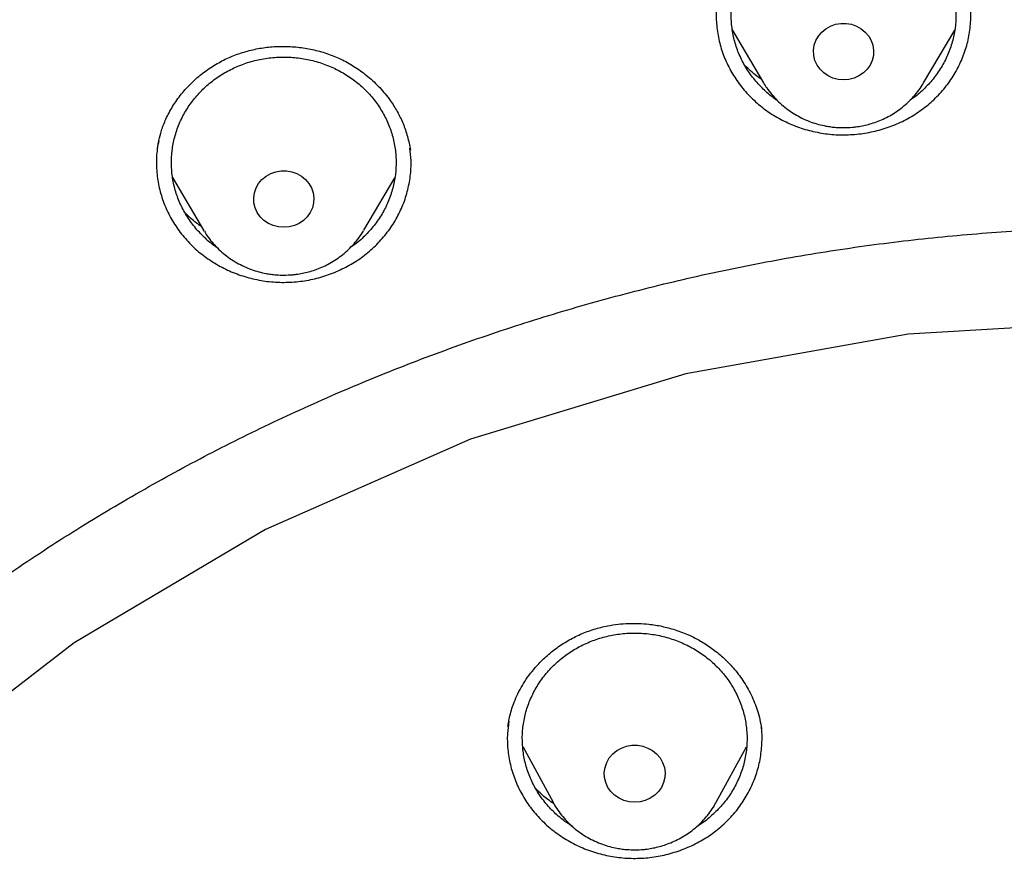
# Model space of a CAD drawing. Header units: millimetres. Extents: x 8 to 1577, y 12 to 2534.
# Tile 93 of 121: x 755 to 768, y 2154 to 2165. Entities that reach past the tile are written whole.
import ezdxf

# ---------------------------------------------------------------- set-up
doc = ezdxf.new("R2010")
doc.units = ezdxf.units.MM

msp = doc.modelspace()

# ---------------------------------------------------------------- linework, layer by layer
at = {"color": 7, "linetype": 'Continuous', "lineweight": 30}
for p, q in [((764.435, 2164.714), (764.851, 2164.01)), ((766.99, 2164.01), (767.404, 2164.712)), ((756.758, 2163.128), (756.759, 2163.135)), ((756.962, 2162.746), (757.377, 2162.042)), ((759.516, 2162.042), (759.929, 2162.742)), ((757.385, 2162.028), (757.377, 2162.042)), ((764.824, 2155.403), (764.826, 2155.388)), ((761.637, 2155.151), (762.042, 2154.407)), ((764.221, 2154.407), (764.625, 2155.148)), ((762.042, 2154.407), (762.037, 2154.417)), ((764.221, 2154.407), (764.217, 2154.4))]:
    msp.add_line(p, q, dxfattribs=at)
at = {"color": 7, "linetype": 'Continuous', "lineweight": 30, "flags": 128}
for points in [[(765.92, 2164.047), (765.849, 2164.054), (765.779, 2164.072), (765.714, 2164.101), (765.656, 2164.141), (765.606, 2164.19), (765.566, 2164.246), (765.538, 2164.308), (765.522, 2164.374), (765.519, 2164.442), (765.529, 2164.509), (765.551, 2164.574), (765.585, 2164.633), (765.63, 2164.686), (765.684, 2164.731), (765.746, 2164.765), (765.813, 2164.789), (765.884, 2164.801), (765.956, 2164.801), (766.027, 2164.789), (766.095, 2164.765), (766.157, 2164.731), (766.211, 2164.686), (766.256, 2164.633), (766.29, 2164.574), (766.312, 2164.509), (766.322, 2164.442), (766.319, 2164.374), (766.303, 2164.308), (766.274, 2164.246), (766.235, 2164.19), (766.185, 2164.141), (766.126, 2164.101), (766.062, 2164.072), (765.992, 2164.054), (765.92, 2164.047)], [(758.447, 2162.08), (758.375, 2162.086), (758.305, 2162.104), (758.241, 2162.133), (758.182, 2162.173), (758.132, 2162.222), (758.093, 2162.278), (758.064, 2162.341), (758.048, 2162.407), (758.045, 2162.474), (758.055, 2162.541), (758.077, 2162.606), (758.111, 2162.665), (758.156, 2162.718), (758.21, 2162.763), (758.272, 2162.798), (758.34, 2162.821), (758.411, 2162.834), (758.483, 2162.834), (758.554, 2162.821), (758.621, 2162.798), (758.683, 2162.763), (758.737, 2162.718), (758.782, 2162.665), (758.816, 2162.606), (758.838, 2162.541), (758.848, 2162.474), (758.845, 2162.407), (758.829, 2162.341), (758.801, 2162.278), (758.761, 2162.222), (758.711, 2162.173), (758.653, 2162.133), (758.588, 2162.104), (758.518, 2162.086), (758.447, 2162.08)], [(792.754, 2145.266), (791.624, 2147.9), (790.154, 2150.381), (788.366, 2152.67), (786.289, 2154.731), (783.954, 2156.534), (781.398, 2158.048), (778.661, 2159.251), (775.785, 2160.124), (772.817, 2160.654), (769.801, 2160.831), (766.785, 2160.654), (763.816, 2160.124), (760.941, 2159.251), (758.204, 2158.048), (755.648, 2156.533), (753.313, 2154.731), (751.236, 2152.669), (749.448, 2150.38), (747.978, 2147.9), (746.848, 2145.266)], [(763.132, 2154.406), (763.059, 2154.412), (762.989, 2154.43), (762.923, 2154.46), (762.864, 2154.5), (762.814, 2154.549), (762.774, 2154.606), (762.745, 2154.669), (762.729, 2154.736), (762.726, 2154.804), (762.736, 2154.872), (762.758, 2154.937), (762.793, 2154.998), (762.838, 2155.051), (762.893, 2155.096), (762.955, 2155.131), (763.024, 2155.155), (763.095, 2155.168), (763.168, 2155.168), (763.24, 2155.155), (763.308, 2155.131), (763.37, 2155.096), (763.425, 2155.051), (763.471, 2154.998), (763.505, 2154.937), (763.528, 2154.872), (763.538, 2154.804), (763.534, 2154.736), (763.518, 2154.669), (763.489, 2154.606), (763.449, 2154.549), (763.399, 2154.5), (763.34, 2154.46), (763.274, 2154.43), (763.204, 2154.412), (763.132, 2154.406)]]:
    msp.add_lwpolyline(points, dxfattribs=at)
at = {"color": 7, "linetype": 'Continuous', "lineweight": 30}
for points, knots in [([(819.219, 2144.364), (819.226, 2144.611), (819.239, 2145.093), (819.252, 2145.796), (819.26, 2146.46), (819.264, 2147.087), (819.264, 2147.675), (819.261, 2148.225), (819.256, 2148.753), (819.249, 2149.254), (819.239, 2149.726), (819.229, 2150.153), (819.218, 2150.533), (819.207, 2150.867), (819.197, 2151.155), (819.188, 2151.398), (819.18, 2151.597), (819.174, 2151.751), (819.169, 2151.865), (819.165, 2151.961), (819.161, 2152.063), (819.155, 2152.19), (819.147, 2152.348), (819.138, 2152.534), (819.127, 2152.751), (819.114, 2152.996), (819.099, 2153.269), (819.076, 2153.663), (819.044, 2154.172), (818.998, 2154.835), (818.943, 2155.558), (818.877, 2156.342), (818.799, 2157.186), (818.707, 2158.093), (818.599, 2159.065), (818.477, 2160.062), (818.344, 2161.068), (818.201, 2162.062), (818.044, 2163.082), (817.872, 2164.122), (817.684, 2165.177), (817.492, 2166.19), (817.337, 2166.964), (817.22, 2167.51), (817.149, 2167.832), (817.082, 2168.124), (817.022, 2168.381), (816.972, 2168.589), (816.932, 2168.752), (816.901, 2168.877), (816.875, 2168.978), (816.854, 2169.062), (816.833, 2169.146), (816.806, 2169.25), (816.77, 2169.387), (816.725, 2169.559), (816.67, 2169.763), (816.585, 2170.074), (816.465, 2170.494), (816.311, 2171.007), (816.145, 2171.538), (815.964, 2172.082), (815.764, 2172.656), (815.541, 2173.258), (815.271, 2173.948), (814.954, 2174.703), (814.59, 2175.505), (814.203, 2176.297), (813.792, 2177.077), (813.36, 2177.843), (812.918, 2178.572), (812.471, 2179.266), (812.018, 2179.925), (811.564, 2180.549), (811.109, 2181.139), (810.619, 2181.742), (810.089, 2182.355), (809.518, 2182.975), (808.944, 2183.56), (808.369, 2184.11), (807.834, 2184.592), (807.341, 2185.013), (806.892, 2185.38), (806.449, 2185.727), (806.069, 2186.013), (805.76, 2186.238), (805.53, 2186.402), (805.328, 2186.543), (805.153, 2186.663), (805.001, 2186.767), (804.865, 2186.858), (804.73, 2186.947), (804.584, 2187.042), (804.416, 2187.15), (804.224, 2187.272), (803.992, 2187.417), (803.717, 2187.584), (803.396, 2187.776), (803.038, 2187.982), (802.651, 2188.198), (802.236, 2188.422), (801.793, 2188.652), (801.315, 2188.891), (800.802, 2189.137), (800.253, 2189.388), (799.566, 2189.688), (798.748, 2190.02), (797.808, 2190.371), (796.761, 2190.731), (795.604, 2191.091), (794.339, 2191.442), (793.076, 2191.754), (791.76, 2192.043), (790.393, 2192.306), (788.979, 2192.548), (787.579, 2192.771), (786.193, 2192.974), (784.683, 2193.177), (783.049, 2193.373), (781.287, 2193.557), (779.493, 2193.717), (777.664, 2193.852), (775.8, 2193.96), (773.944, 2194.038), (772.097, 2194.088), (770.313, 2194.108), (768.594, 2194.103), (766.938, 2194.075), (765.283, 2194.024), (763.616, 2193.95), (761.925, 2193.85), (760.207, 2193.724), (758.589, 2193.582), (757.075, 2193.428), (755.669, 2193.269), (754.246, 2193.089), (752.808, 2192.89), (751.355, 2192.668), (749.887, 2192.425), (748.534, 2192.181), (747.305, 2191.928), (746.211, 2191.678), (745.141, 2191.408), (744.104, 2191.12), (743.099, 2190.813), (742.146, 2190.495), (741.243, 2190.168), (740.389, 2189.834), (739.565, 2189.486), (738.773, 2189.127), (738.127, 2188.813), (737.617, 2188.553), (737.234, 2188.351), (736.86, 2188.148), (736.495, 2187.942), (736.141, 2187.737), (735.813, 2187.541), (735.52, 2187.362), (735.271, 2187.205), (735.059, 2187.069), (734.882, 2186.953), (734.749, 2186.866), (734.655, 2186.803), (734.592, 2186.76), (734.534, 2186.721), (734.466, 2186.675), (734.375, 2186.613), (734.263, 2186.536), (734.133, 2186.445), (733.968, 2186.328), (733.765, 2186.182), (733.519, 2186.002), (733.247, 2185.798), (732.95, 2185.569), (732.628, 2185.313), (732.268, 2185.018), (731.869, 2184.679), (731.432, 2184.29), (730.975, 2183.865), (730.514, 2183.414), (730.064, 2182.951), (729.609, 2182.46), (729.154, 2181.942), (728.7, 2181.398), (728.273, 2180.857), (727.842, 2180.284), (727.412, 2179.679), (726.986, 2179.044), (726.592, 2178.422), (726.228, 2177.814), (725.892, 2177.222), (725.579, 2176.641), (725.245, 2175.987), (724.889, 2175.241), (724.514, 2174.392), (724.156, 2173.511), (723.866, 2172.737), (723.637, 2172.078), (723.462, 2171.551), (723.3, 2171.037), (723.165, 2170.586), (723.054, 2170.202), (722.964, 2169.881), (722.884, 2169.586), (722.822, 2169.352), (722.777, 2169.174), (722.746, 2169.056), (722.724, 2168.966), (722.709, 2168.907), (722.698, 2168.863), (722.687, 2168.819), (722.667, 2168.74), (722.637, 2168.616), (722.594, 2168.436), (722.545, 2168.229), (722.492, 2168), (722.436, 2167.753), (722.375, 2167.476), (722.309, 2167.169), (722.24, 2166.835), (722.168, 2166.473), (722.092, 2166.088), (722.015, 2165.686), (721.872, 2164.92), (721.671, 2163.785), (721.438, 2162.325), (721.232, 2160.892), (721.052, 2159.489), (720.889, 2158.061), (720.779, 2156.942), (720.708, 2156.139), (720.668, 2155.66), (720.631, 2155.19), (720.598, 2154.741), (720.569, 2154.324), (720.544, 2153.943), (720.523, 2153.61), (720.506, 2153.322), (720.492, 2153.076), (720.48, 2152.858), (720.471, 2152.666), (720.462, 2152.502), (720.456, 2152.366), (720.45, 2152.256), (720.447, 2152.177), (720.444, 2152.122), (720.442, 2152.072), (720.439, 2152.007), (720.435, 2151.912), (720.429, 2151.781), (720.422, 2151.607), (720.413, 2151.388), (720.404, 2151.122), (720.393, 2150.811), (720.382, 2150.463), (720.372, 2150.08), (720.362, 2149.665), (720.353, 2149.209), (720.346, 2148.713), (720.34, 2148.178), (720.338, 2147.614), (720.338, 2147.023), (720.343, 2146.408), (720.351, 2145.757), (720.364, 2145.07), (720.377, 2144.6), (720.383, 2144.36)], [0, 0, 0, 0, 0.004556, 0.008877, 0.012965, 0.016819, 0.020438, 0.023824, 0.026976, 0.030174, 0.033088, 0.035719, 0.038068, 0.040133, 0.041916, 0.043421, 0.044652, 0.045608, 0.04629, 0.046771, 0.047391, 0.048185, 0.049152, 0.050315, 0.051658, 0.053181, 0.054884, 0.056745, 0.06051, 0.064374, 0.069105, 0.073977, 0.078991, 0.08486, 0.090912, 0.097147, 0.103515, 0.109742, 0.115786, 0.122673, 0.129306, 0.135685, 0.141809, 0.143969, 0.146052, 0.147914, 0.149544, 0.150941, 0.151876, 0.152667, 0.153314, 0.153818, 0.154269, 0.154924, 0.155798, 0.156891, 0.158204, 0.159705, 0.162865, 0.166276, 0.169596, 0.173123, 0.176858, 0.180801, 0.184952, 0.190483, 0.195872, 0.201119, 0.20665, 0.212011, 0.217202, 0.222222, 0.227071, 0.231748, 0.236255, 0.240591, 0.245827, 0.250904, 0.255827, 0.260598, 0.265212, 0.26877, 0.272229, 0.275589, 0.278848, 0.280738, 0.282416, 0.283883, 0.285138, 0.286197, 0.287169, 0.288054, 0.289082, 0.290272, 0.291625, 0.293141, 0.295137, 0.29736, 0.299809, 0.302484, 0.305236, 0.308193, 0.311354, 0.314719, 0.318287, 0.322047, 0.327997, 0.333901, 0.339761, 0.347543, 0.35525, 0.36288, 0.37043, 0.378938, 0.387338, 0.395638, 0.403837, 0.411936, 0.422391, 0.432732, 0.443024, 0.453998, 0.464915, 0.475777, 0.486584, 0.497336, 0.507062, 0.516743, 0.52638, 0.536112, 0.546016, 0.556092, 0.566342, 0.574517, 0.5828, 0.59119, 0.599687, 0.608291, 0.617003, 0.625825, 0.632452, 0.639074, 0.645549, 0.651873, 0.658043, 0.664062, 0.669598, 0.675, 0.68027, 0.685408, 0.690411, 0.69301, 0.695569, 0.698091, 0.700574, 0.703019, 0.705382, 0.707376, 0.709124, 0.710625, 0.711881, 0.712891, 0.713459, 0.713903, 0.714243, 0.714711, 0.715374, 0.716197, 0.71714, 0.718203, 0.719804, 0.721618, 0.723644, 0.725882, 0.728331, 0.730993, 0.734227, 0.737727, 0.741494, 0.745448, 0.749338, 0.753148, 0.757535, 0.761811, 0.765976, 0.770032, 0.774838, 0.77948, 0.783958, 0.788272, 0.792422, 0.796406, 0.800342, 0.80588, 0.811564, 0.817395, 0.823376, 0.826791, 0.830254, 0.833629, 0.836722, 0.838953, 0.84101, 0.842891, 0.844597, 0.845493, 0.846282, 0.846855, 0.847209, 0.847417, 0.847693, 0.848051, 0.848919, 0.850063, 0.851482, 0.85286, 0.854424, 0.856175, 0.858113, 0.860238, 0.862506, 0.864955, 0.86752, 0.870099, 0.879422, 0.888917, 0.897542, 0.906304, 0.915205, 0.924243, 0.927207, 0.930186, 0.933165, 0.935973, 0.93856, 0.940926, 0.94307, 0.944765, 0.946291, 0.947647, 0.948834, 0.949852, 0.9507, 0.951378, 0.951887, 0.952173, 0.952408, 0.952805, 0.953385, 0.954177, 0.955249, 0.956605, 0.958243, 0.960165, 0.962371, 0.964684, 0.967245, 0.970052, 0.973106, 0.976407, 0.979954, 0.983525, 0.987315, 0.991324, 0.995552, 1, 1, 1, 1]), ([(769.801, 2184.775), (769.595, 2184.774), (769.196, 2184.774), (768.616, 2184.769), (768.073, 2184.763), (767.567, 2184.755), (767.102, 2184.745), (766.676, 2184.735), (766.289, 2184.724), (765.938, 2184.714), (765.606, 2184.703), (765.286, 2184.691), (764.964, 2184.679), (764.645, 2184.666), (764.324, 2184.652), (764, 2184.637), (763.387, 2184.606), (762.486, 2184.556), (761.297, 2184.478), (759.795, 2184.363), (757.984, 2184.199), (755.865, 2183.968), (754.034, 2183.732), (752.488, 2183.51), (751.225, 2183.314), (749.964, 2183.104), (748.707, 2182.874), (747.464, 2182.616), (746.237, 2182.33), (745.027, 2182.013), (743.827, 2181.662), (742.808, 2181.328), (741.964, 2181.027), (741.29, 2180.771), (740.613, 2180.497), (739.927, 2180.203), (739.291, 2179.911), (738.709, 2179.628), (738.193, 2179.364), (737.776, 2179.141), (737.459, 2178.966), (737.236, 2178.84), (737.018, 2178.715), (736.808, 2178.592), (736.628, 2178.484), (736.485, 2178.397), (736.379, 2178.332), (736.293, 2178.279), (736.218, 2178.232), (736.14, 2178.183), (736.038, 2178.119), (735.908, 2178.035), (735.746, 2177.93), (735.56, 2177.808), (735.184, 2177.555), (734.642, 2177.175), (733.982, 2176.679), (733.379, 2176.196), (732.825, 2175.727), (732.294, 2175.25), (731.698, 2174.682), (731.044, 2174.013), (730.342, 2173.233), (729.675, 2172.427), (729.044, 2171.599), (728.449, 2170.75), (727.889, 2169.882), (727.364, 2168.993), (726.873, 2168.086), (726.416, 2167.161), (725.993, 2166.222), (725.603, 2165.272), (725.213, 2164.23), (724.831, 2163.095), (724.465, 2161.865), (724.139, 2160.626), (723.849, 2159.379), (723.595, 2158.126), (723.317, 2156.631), (723.025, 2154.89), (722.734, 2152.903), (722.48, 2150.864), (722.265, 2148.773), (722.093, 2146.632), (721.967, 2144.487), (721.888, 2142.341), (721.856, 2140.231), (721.867, 2138.16), (721.919, 2136.127), (722.012, 2134.095), (722.147, 2132.065), (722.324, 2130.038), (722.532, 2128.122), (722.764, 2126.318), (723.013, 2124.624), (723.292, 2122.935), (723.536, 2121.615), (723.725, 2120.658), (723.852, 2120.055), (723.991, 2119.435), (724.145, 2118.79), (724.288, 2118.228), (724.413, 2117.764), (724.511, 2117.413), (724.607, 2117.084), (724.693, 2116.795), (724.769, 2116.545), (724.837, 2116.334), (724.898, 2116.13), (724.94, 2115.996), (724.96, 2115.932)], [0, 0, 0, 0, 0.005855, 0.011353, 0.016497, 0.021285, 0.025718, 0.029728, 0.033397, 0.036724, 0.03971, 0.042835, 0.045834, 0.048859, 0.051908, 0.054982, 0.058082, 0.069333, 0.080646, 0.09196, 0.112162, 0.132364, 0.152567, 0.164689, 0.176816, 0.18895, 0.201086, 0.213213, 0.22512, 0.237023, 0.24892, 0.260816, 0.267695, 0.274573, 0.281484, 0.288617, 0.296013, 0.301599, 0.30724, 0.312708, 0.315218, 0.317686, 0.32011, 0.32249, 0.324721, 0.326148, 0.327345, 0.328312, 0.329064, 0.329912, 0.330984, 0.332537, 0.334402, 0.33658, 0.338996, 0.347527, 0.355802, 0.362985, 0.370041, 0.376994, 0.38385, 0.394142, 0.404443, 0.414732, 0.424995, 0.435224, 0.445451, 0.455687, 0.465941, 0.47622, 0.486497, 0.49676, 0.507016, 0.51988, 0.532745, 0.545612, 0.558475, 0.571324, 0.584175, 0.604388, 0.624608, 0.644827, 0.666478, 0.688122, 0.70977, 0.731418, 0.753066, 0.773566, 0.794066, 0.814566, 0.835065, 0.85556, 0.876068, 0.893301, 0.910535, 0.927768, 0.944993, 0.951054, 0.957184, 0.963574, 0.970236, 0.977171, 0.981035, 0.984698, 0.988143, 0.991371, 0.993754, 0.996, 0.998079, 1, 1, 1, 1]), ([(724.73, 2142.675), (724.737, 2142.749), (724.752, 2142.908), (724.779, 2143.164), (724.812, 2143.436), (724.846, 2143.708), (724.881, 2143.971), (724.932, 2144.339), (725.003, 2144.81), (725.123, 2145.534), (725.284, 2146.401), (725.513, 2147.475), (725.787, 2148.606), (726.115, 2149.793), (726.488, 2150.998), (726.909, 2152.219), (727.382, 2153.455), (727.894, 2154.677), (728.447, 2155.883), (729.05, 2157.098), (729.707, 2158.317), (730.42, 2159.539), (731.175, 2160.739), (731.971, 2161.915), (732.809, 2163.066), (733.669, 2164.169), (734.549, 2165.226), (735.445, 2166.236), (736.374, 2167.22), (737.336, 2168.178), (738.349, 2169.126), (739.414, 2170.062), (740.533, 2170.982), (741.682, 2171.867), (742.862, 2172.716), (744.071, 2173.529), (745.284, 2174.29), (746.498, 2175), (747.711, 2175.662), (748.945, 2176.289), (750.198, 2176.879), (751.497, 2177.445), (752.84, 2177.982), (754.226, 2178.488), (755.629, 2178.95), (757.047, 2179.369), (758.48, 2179.743), (759.866, 2180.058), (761.205, 2180.322), (762.492, 2180.538), (763.639, 2180.699), (764.635, 2180.815), (765.254, 2180.876), (765.644, 2180.911), (765.822, 2180.926), (766.025, 2180.942), (766.26, 2180.96), (766.526, 2180.979), (766.809, 2180.998), (767.004, 2181.009), (767.099, 2181.015)], [0, 0, 0, 0, 0.003927, 0.008311, 0.012996, 0.017558, 0.021977, 0.026253, 0.03607, 0.045713, 0.062854, 0.079995, 0.100402, 0.12081, 0.141218, 0.163083, 0.184949, 0.206816, 0.228689, 0.250573, 0.27377, 0.296966, 0.320163, 0.343359, 0.366545, 0.389733, 0.411598, 0.433464, 0.45533, 0.4772, 0.499103, 0.522302, 0.545493, 0.568684, 0.591875, 0.615064, 0.638253, 0.660126, 0.681999, 0.703873, 0.725747, 0.747629, 0.770833, 0.794027, 0.817221, 0.840415, 0.863608, 0.886802, 0.907213, 0.927623, 0.948034, 0.961505, 0.974652, 0.977157, 0.979853, 0.983037, 0.986713, 0.990881, 0.995543, 1, 1, 1, 1]), ([(772.98, 2096.301), (773.394, 2096.332), (774.22, 2096.393), (775.456, 2096.526), (776.688, 2096.688), (777.915, 2096.883), (779.135, 2097.11), (780.348, 2097.368), (781.553, 2097.657), (782.77, 2097.984), (783.997, 2098.348), (785.232, 2098.753), (786.454, 2099.191), (787.642, 2099.655), (788.796, 2100.142), (789.917, 2100.65), (791.022, 2101.186), (792.11, 2101.752), (793.182, 2102.345), (794.236, 2102.966), (795.271, 2103.614), (796.304, 2104.301), (797.333, 2105.026), (798.356, 2105.792), (799.355, 2106.586), (800.313, 2107.393), (801.231, 2108.211), (802.109, 2109.039), (802.963, 2109.889), (803.791, 2110.761), (804.593, 2111.655), (805.369, 2112.568), (806.117, 2113.502), (806.851, 2114.471), (807.566, 2115.476), (808.261, 2116.517), (808.924, 2117.576), (809.544, 2118.636), (810.122, 2119.694), (810.659, 2120.748), (811.165, 2121.816), (811.639, 2122.896), (812.082, 2123.989), (812.492, 2125.092), (812.869, 2126.206), (813.22, 2127.349), (813.541, 2128.519), (813.83, 2129.718), (814.083, 2130.924), (814.294, 2132.116), (814.467, 2133.294), (814.602, 2134.456), (814.704, 2135.621), (814.771, 2136.788), (814.803, 2137.957), (814.802, 2139.126), (814.765, 2140.294), (814.694, 2141.481), (814.584, 2142.686), (814.435, 2143.907), (814.249, 2145.123), (814.028, 2146.315), (813.776, 2147.48), (813.495, 2148.618), (813.18, 2149.749), (812.832, 2150.871), (812.451, 2151.984), (812.038, 2153.087), (811.592, 2154.178), (811.106, 2155.276), (810.579, 2156.378), (810.008, 2157.484), (809.404, 2158.574), (808.776, 2159.63), (808.128, 2160.651), (807.461, 2161.637), (806.766, 2162.607), (806.042, 2163.557), (805.291, 2164.489), (804.512, 2165.401), (803.707, 2166.292), (802.862, 2167.177), (801.976, 2168.053), (801.048, 2168.919), (800.094, 2169.76), (799.13, 2170.56), (798.158, 2171.322), (797.182, 2172.046), (796.184, 2172.744), (795.166, 2173.416), (794.129, 2174.062), (793.073, 2174.68), (792, 2175.271), (790.891, 2175.843), (789.746, 2176.394), (788.565, 2176.923), (787.368, 2177.419), (786.177, 2177.875), (784.992, 2178.291), (783.815, 2178.671), (782.628, 2179.019), (781.431, 2179.337), (780.225, 2179.623), (779.011, 2179.878), (777.79, 2180.102), (776.542, 2180.296), (775.267, 2180.461), (773.966, 2180.592), (772.662, 2180.688), (771.377, 2180.747), (770.113, 2180.772), (768.869, 2180.764), (767.625, 2180.724), (766.384, 2180.651), (765.145, 2180.546), (763.91, 2180.409), (762.679, 2180.24), (761.432, 2180.036), (760.172, 2179.794), (758.898, 2179.514), (757.634, 2179.199), (756.4, 2178.855), (755.198, 2178.485), (754.027, 2178.09), (752.868, 2177.666), (751.722, 2177.211), (750.59, 2176.727), (749.473, 2176.213), (748.371, 2175.671), (747.267, 2175.09), (746.162, 2174.47), (745.059, 2173.81), (743.977, 2173.119), (742.934, 2172.411), (741.93, 2171.688), (740.964, 2170.951), (740.02, 2170.19), (739.099, 2169.405), (738.201, 2168.595), (737.328, 2167.763), (736.479, 2166.909), (735.642, 2166.018), (734.818, 2165.089), (734.01, 2164.122), (733.232, 2163.134), (732.497, 2162.142), (731.804, 2161.147), (731.152, 2160.151), (730.53, 2159.139), (729.937, 2158.112), (729.375, 2157.069), (728.844, 2156.012), (728.344, 2154.942), (727.868, 2153.84), (727.417, 2152.708), (726.995, 2151.544), (726.609, 2150.37), (726.266, 2149.205), (725.963, 2148.051), (725.698, 2146.908), (725.467, 2145.76), (725.27, 2144.606), (725.107, 2143.447), (724.978, 2142.284), (724.883, 2141.119), (724.821, 2139.931), (724.796, 2138.723), (724.807, 2137.494), (724.857, 2136.265), (724.943, 2135.059), (725.063, 2133.876), (725.216, 2132.715), (725.402, 2131.56), (725.623, 2130.409), (725.877, 2129.265), (726.165, 2128.128), (726.486, 2126.999), (726.846, 2125.859), (727.248, 2124.71), (727.692, 2123.554), (728.171, 2122.411), (728.677, 2121.299), (729.207, 2120.22), (729.76, 2119.172), (730.343, 2118.14), (730.957, 2117.123), (731.6, 2116.122), (732.272, 2115.139), (732.973, 2114.173), (733.714, 2113.21), (734.497, 2112.251), (735.323, 2111.298), (736.179, 2110.368), (737.048, 2109.476), (737.929, 2108.623), (738.819, 2107.806), (739.733, 2107.014), (740.67, 2106.245), (741.629, 2105.501), (742.61, 2104.781), (743.611, 2104.088), (744.65, 2103.41), (745.727, 2102.748), (746.843, 2102.106), (747.977, 2101.494), (749.111, 2100.924), (750.243, 2100.392), (751.371, 2099.899), (752.513, 2099.435), (753.667, 2099.001), (754.835, 2098.597), (756.013, 2098.224), (757.203, 2097.881), (758.422, 2097.564), (759.671, 2097.275), (760.95, 2097.015), (762.236, 2096.791), (763.354, 2096.628), (764.299, 2096.511), (765.072, 2096.428), (765.846, 2096.356), (766.363, 2096.32), (766.621, 2096.301)], [0, 0, 0, 0, 0.0045, 0.009001, 0.013502, 0.018001, 0.022501, 0.027002, 0.031503, 0.036003, 0.040734, 0.045467, 0.0502, 0.05493, 0.05943, 0.063931, 0.068432, 0.072932, 0.077431, 0.081933, 0.086434, 0.090933, 0.095664, 0.100397, 0.10513, 0.109861, 0.11436, 0.118862, 0.123363, 0.127862, 0.132362, 0.136863, 0.141364, 0.145864, 0.150595, 0.155327, 0.16006, 0.164791, 0.169291, 0.173792, 0.178293, 0.182793, 0.187292, 0.191793, 0.196295, 0.200794, 0.205525, 0.210258, 0.214991, 0.219722, 0.224221, 0.228722, 0.233224, 0.237723, 0.242223, 0.246724, 0.251225, 0.255724, 0.260455, 0.265188, 0.269921, 0.274652, 0.279151, 0.283653, 0.288154, 0.292653, 0.297153, 0.301654, 0.306155, 0.310655, 0.315386, 0.320119, 0.324852, 0.329582, 0.334082, 0.338583, 0.343084, 0.347584, 0.352083, 0.356585, 0.361086, 0.365585, 0.370316, 0.375049, 0.379782, 0.384513, 0.389012, 0.393514, 0.398015, 0.402514, 0.407014, 0.411515, 0.416016, 0.420516, 0.425247, 0.429979, 0.434712, 0.439443, 0.443943, 0.448444, 0.452945, 0.457445, 0.461944, 0.466445, 0.470947, 0.475446, 0.480177, 0.48491, 0.489643, 0.494374, 0.498873, 0.503374, 0.507876, 0.512375, 0.516875, 0.521376, 0.525877, 0.530376, 0.535107, 0.53984, 0.544573, 0.549304, 0.553803, 0.558305, 0.562806, 0.567305, 0.571805, 0.576306, 0.580807, 0.585307, 0.590038, 0.594771, 0.599504, 0.604234, 0.608734, 0.613235, 0.617736, 0.622236, 0.626735, 0.631237, 0.635738, 0.640237, 0.644968, 0.649701, 0.654434, 0.659165, 0.663664, 0.668166, 0.672667, 0.677166, 0.681666, 0.686167, 0.690668, 0.695168, 0.699899, 0.704631, 0.709364, 0.714095, 0.718595, 0.723096, 0.727597, 0.732097, 0.736596, 0.741097, 0.745599, 0.750098, 0.754829, 0.759562, 0.764295, 0.769026, 0.773525, 0.778026, 0.782528, 0.787027, 0.791527, 0.796028, 0.800529, 0.805028, 0.809759, 0.814492, 0.819225, 0.823956, 0.828455, 0.832957, 0.837458, 0.841957, 0.846457, 0.850958, 0.855459, 0.859959, 0.86469, 0.869423, 0.874156, 0.878886, 0.883386, 0.887887, 0.892388, 0.896888, 0.901387, 0.905889, 0.91039, 0.914889, 0.91962, 0.924353, 0.929086, 0.933817, 0.938316, 0.942818, 0.947319, 0.951818, 0.956318, 0.960819, 0.96532, 0.96982, 0.974551, 0.979283, 0.984016, 0.988747, 0.991559, 0.99437, 0.997185, 1, 1, 1, 1]), ([(765.029, 2163.778), (765.024, 2163.781), (764.964, 2163.818), (764.864, 2163.907), (764.732, 2164.044), (764.622, 2164.197), (764.534, 2164.362), (764.47, 2164.537), (764.43, 2164.718), (764.416, 2164.903), (764.428, 2165.087), (764.465, 2165.269), (764.527, 2165.444), (764.613, 2165.611), (764.722, 2165.765), (764.851, 2165.905), (764.998, 2166.027), (765.161, 2166.131), (765.337, 2166.214), (765.523, 2166.274), (765.715, 2166.311), (765.912, 2166.324), (766.108, 2166.313), (766.301, 2166.278), (766.488, 2166.22), (766.665, 2166.139), (766.829, 2166.037), (766.978, 2165.916), (767.109, 2165.778), (767.219, 2165.625), (767.307, 2165.459), (767.371, 2165.284), (767.411, 2165.103), (767.425, 2164.919), (767.413, 2164.734), (767.376, 2164.553), (767.313, 2164.377), (767.227, 2164.211), (767.119, 2164.056), (766.989, 2163.918), (766.885, 2163.825), (766.821, 2163.785), (766.811, 2163.779)], [0, 0, 0, 0, 0.002458, 0.028584, 0.05471, 0.080836, 0.106962, 0.133089, 0.159215, 0.185341, 0.211467, 0.237594, 0.26372, 0.289846, 0.315972, 0.342099, 0.368225, 0.394351, 0.420477, 0.446604, 0.47273, 0.498856, 0.524982, 0.551108, 0.577235, 0.603361, 0.629487, 0.655613, 0.68174, 0.707866, 0.733992, 0.760118, 0.786245, 0.812371, 0.838497, 0.864623, 0.89075, 0.916876, 0.943002, 0.969128, 0.995254, 1, 1, 1, 1]), ([(766.152, 2163.328), (766.225, 2163.34), (766.371, 2163.365), (766.582, 2163.435), (766.781, 2163.528), (766.966, 2163.645), (767.133, 2163.784), (767.279, 2163.943), (767.402, 2164.118), (767.499, 2164.306), (767.569, 2164.505), (767.612, 2164.711), (767.623, 2164.92), (767.619, 2165.064), (767.603, 2165.137), (767.602, 2165.141)], [0, 0, 0, 0, 0.0829168, 0.1658336, 0.2487504, 0.3316671, 0.4145839, 0.4975007, 0.5804175, 0.6633343, 0.7462511, 0.8291678, 0.9120846, 0.9950014, 1, 1, 1, 1]), ([(764.232, 2165.091), (764.227, 2165.028), (764.214, 2164.896), (764.232, 2164.693), (764.276, 2164.487), (764.349, 2164.289), (764.449, 2164.102), (764.574, 2163.928), (764.722, 2163.772), (764.89, 2163.634), (765.076, 2163.519), (765.277, 2163.427), (765.488, 2163.361), (765.707, 2163.322), (765.93, 2163.308), (766.078, 2163.321), (766.152, 2163.328)], [0, 0, 0, 0, 0.065376, 0.13727, 0.209164, 0.281058, 0.352952, 0.424847, 0.496741, 0.568635, 0.640529, 0.712423, 0.784317, 0.856212, 0.928106, 1, 1, 1, 1]), ([(756.76, 2163.135), (756.766, 2163.17), (756.779, 2163.247), (756.814, 2163.379), (756.873, 2163.532), (756.961, 2163.697), (757.077, 2163.861), (757.214, 2164.012), (757.367, 2164.143), (757.533, 2164.255), (757.708, 2164.346), (757.891, 2164.415), (758.079, 2164.463), (758.269, 2164.491), (758.463, 2164.498), (758.659, 2164.485), (758.854, 2164.451), (759.046, 2164.395), (759.232, 2164.317), (759.409, 2164.216), (759.577, 2164.092), (759.734, 2163.944), (759.863, 2163.786), (759.966, 2163.624), (760.043, 2163.464), (760.103, 2163.292), (760.126, 2163.172), (760.137, 2163.111)], [0, 0, 0, 0, 0.025358, 0.055904, 0.091757, 0.132995, 0.176676, 0.219656, 0.261947, 0.303567, 0.344556, 0.384858, 0.42423, 0.463445, 0.503049, 0.543056, 0.583473, 0.624332, 0.665679, 0.707533, 0.750469, 0.79576, 0.843376, 0.880587, 0.919075, 0.958864, 1, 1, 1, 1]), ([(757.558, 2161.808), (757.557, 2161.809), (757.5, 2161.843), (757.402, 2161.928), (757.269, 2162.063), (757.157, 2162.216), (757.067, 2162.38), (757, 2162.554), (756.959, 2162.735), (756.943, 2162.919), (756.952, 2163.104), (756.987, 2163.286), (757.047, 2163.462), (757.131, 2163.629), (757.238, 2163.784), (757.365, 2163.925), (757.511, 2164.05), (757.672, 2164.155), (757.847, 2164.24), (758.033, 2164.302), (758.225, 2164.341), (758.421, 2164.356), (758.617, 2164.347), (758.811, 2164.314), (758.998, 2164.258), (759.176, 2164.179), (759.342, 2164.079), (759.492, 2163.96), (759.624, 2163.823), (759.736, 2163.671), (759.826, 2163.506), (759.893, 2163.332), (759.934, 2163.151), (759.951, 2162.967), (759.941, 2162.782), (759.906, 2162.601), (759.846, 2162.424), (759.762, 2162.257), (759.656, 2162.102), (759.528, 2161.962), (759.421, 2161.865), (759.353, 2161.822), (759.339, 2161.813)], [0, 0, 0, 0, 0.000638, 0.026762, 0.052887, 0.079012, 0.105136, 0.131261, 0.157386, 0.18351, 0.209635, 0.235759, 0.261884, 0.288009, 0.314133, 0.340258, 0.366382, 0.392507, 0.418632, 0.444756, 0.470881, 0.497006, 0.52313, 0.549255, 0.575379, 0.601504, 0.627629, 0.653753, 0.679878, 0.706002, 0.732127, 0.758252, 0.784376, 0.810501, 0.836626, 0.86275, 0.888875, 0.914999, 0.941124, 0.967249, 0.993373, 1, 1, 1, 1]), ([(764.824, 2164.055), (764.802, 2164.07), (764.721, 2164.124), (764.653, 2164.191), (764.604, 2164.24)], [0, 0, 0, 0, 0.265763, 1, 1, 1, 1]), ([(764.851, 2164.01), (764.866, 2163.986), (764.898, 2163.932), (764.96, 2163.852), (765.033, 2163.772), (765.114, 2163.698), (765.2, 2163.632), (765.292, 2163.574), (765.389, 2163.524), (765.487, 2163.484), (765.586, 2163.453), (765.674, 2163.433), (765.753, 2163.42), (765.832, 2163.412), (765.888, 2163.41), (765.92, 2163.41)], [0, 0, 0, 0, 0.065519, 0.150777, 0.236064, 0.321324, 0.406463, 0.491321, 0.57561, 0.658735, 0.739228, 0.815773, 0.869794, 0.924914, 1, 1, 1, 1]), ([(765.92, 2163.41), (765.96, 2163.411), (766.016, 2163.412), (766.099, 2163.422), (766.17, 2163.433), (766.254, 2163.453), (766.34, 2163.48), (766.428, 2163.514), (766.517, 2163.557), (766.604, 2163.608), (766.687, 2163.667), (766.767, 2163.733), (766.842, 2163.808), (766.91, 2163.889), (766.959, 2163.956), (766.981, 2163.996), (766.987, 2164.006)], [0, 0, 0, 0, 0.0928587, 0.1310697, 0.1944588, 0.2604614, 0.3314072, 0.4055941, 0.4823316, 0.5610712, 0.6414247, 0.723109, 0.8059164, 0.8896957, 0.9743393, 1, 1, 1, 1]), ([(756.779, 2163.235), (756.771, 2163.198), (756.749, 2163.093), (756.743, 2162.916), (756.76, 2162.707), (756.808, 2162.502), (756.883, 2162.305), (756.985, 2162.118), (757.112, 2161.946), (757.262, 2161.791), (757.432, 2161.656), (757.62, 2161.542), (757.821, 2161.453), (758.034, 2161.389), (758.253, 2161.351), (758.476, 2161.341), (758.698, 2161.359), (758.916, 2161.402), (759.055, 2161.452), (759.124, 2161.478)], [0, 0, 0, 0, 0.032561, 0.093026, 0.153491, 0.213955, 0.27442, 0.334885, 0.39535, 0.455815, 0.51628, 0.576745, 0.63721, 0.697675, 0.75814, 0.818605, 0.87907, 0.939535, 1, 1, 1, 1]), ([(759.124, 2161.478), (759.191, 2161.508), (759.325, 2161.568), (759.507, 2161.689), (759.673, 2161.83), (759.817, 2161.99), (759.937, 2162.166), (760.033, 2162.355), (760.101, 2162.555), (760.14, 2162.761), (760.152, 2162.957), (760.138, 2163.082), (760.132, 2163.138)], [0, 0, 0, 0, 0.101995, 0.203991, 0.305986, 0.407981, 0.509976, 0.611972, 0.713967, 0.815962, 0.917958, 1, 1, 1, 1]), ([(757.348, 2162.09), (757.326, 2162.105), (757.245, 2162.16), (757.178, 2162.227), (757.129, 2162.274)], [0, 0, 0, 0, 0.2808, 1, 1, 1, 1]), ([(766.34, 2114.517), (765.99, 2114.566), (765.288, 2114.665), (764.244, 2114.868), (763.206, 2115.11), (762.178, 2115.395), (761.169, 2115.719), (760.184, 2116.078), (759.222, 2116.471), (758.277, 2116.902), (757.343, 2117.373), (756.425, 2117.881), (755.526, 2118.427), (754.654, 2119.006), (753.806, 2119.62), (752.99, 2120.264), (752.208, 2120.935), (751.462, 2121.63), (750.751, 2122.352), (750.07, 2123.105), (749.42, 2123.89), (748.802, 2124.706), (748.221, 2125.549), (747.676, 2126.417), (747.174, 2127.3), (746.715, 2128.194), (746.298, 2129.099), (745.92, 2130.021), (745.579, 2130.963), (745.277, 2131.923), (745.016, 2132.899), (744.8, 2133.882), (744.626, 2134.874), (744.497, 2135.868), (744.412, 2136.86), (744.373, 2137.846), (744.377, 2138.83), (744.426, 2139.817), (744.521, 2140.807), (744.662, 2141.8), (744.849, 2142.79), (745.082, 2143.773), (745.356, 2144.74), (745.67, 2145.689), (746.022, 2146.617), (746.415, 2147.533), (746.851, 2148.441), (747.328, 2149.336), (747.845, 2150.216), (748.401, 2151.074), (748.994, 2151.91), (749.622, 2152.72), (750.281, 2153.499), (750.968, 2154.245), (751.686, 2154.962), (752.439, 2155.652), (753.227, 2156.315), (754.051, 2156.95), (754.907, 2157.553), (755.791, 2158.123), (756.694, 2158.654), (757.612, 2159.145), (758.544, 2159.598), (759.497, 2160.016), (760.474, 2160.4), (761.473, 2160.749), (762.491, 2161.06), (763.519, 2161.33), (764.561, 2161.561), (765.607, 2161.75), (766.655, 2161.897), (767.699, 2162.002), (768.743, 2162.065), (769.795, 2162.087), (770.853, 2162.066), (771.916, 2162.001), (772.98, 2161.894), (774.04, 2161.743), (775.086, 2161.552), (776.114, 2161.323), (777.124, 2161.056), (778.124, 2160.75), (779.117, 2160.404), (780.1, 2160.018), (781.07, 2159.593), (782.018, 2159.131), (782.947, 2158.632), (783.849, 2158.099), (784.722, 2157.535), (785.561, 2156.942), (786.37, 2156.318), (787.155, 2155.659), (787.912, 2154.966), (788.643, 2154.236), (789.342, 2153.476), (790.008, 2152.686), (790.633, 2151.875), (791.218, 2151.048), (791.763, 2150.206), (792.272, 2149.341), (792.746, 2148.451), (793.185, 2147.539), (793.585, 2146.606), (793.942, 2145.66), (794.259, 2144.7), (794.531, 2143.732), (794.759, 2142.76), (794.942, 2141.788), (795.08, 2140.813), (795.175, 2139.829), (795.225, 2138.836), (795.23, 2137.834), (795.188, 2136.83), (795.101, 2135.825), (794.97, 2134.832), (794.796, 2133.852), (794.582, 2132.887), (794.326, 2131.929), (794.027, 2130.974), (793.685, 2130.026), (793.3, 2129.087), (792.874, 2128.167), (792.408, 2127.262), (791.904, 2126.38), (791.364, 2125.523), (790.792, 2124.696), (790.185, 2123.894), (789.54, 2123.114), (788.855, 2122.356), (788.131, 2121.621), (787.371, 2120.914), (786.578, 2120.236), (785.761, 2119.594), (784.923, 2118.989), (784.065, 2118.42), (783.182, 2117.884), (782.27, 2117.378), (781.331, 2116.905), (780.368, 2116.466), (779.388, 2116.066), (778.39, 2115.705), (777.393, 2115.384), (776.721, 2115.205), (776.394, 2115.118)], [0, 0, 0, 0, 0.007111, 0.014233, 0.021378, 0.028559, 0.035735, 0.042744, 0.049754, 0.056777, 0.063826, 0.071, 0.07815, 0.085287, 0.092425, 0.099606, 0.106655, 0.113671, 0.120666, 0.127652, 0.134763, 0.141884, 0.149029, 0.156211, 0.163388, 0.170396, 0.177406, 0.18443, 0.191479, 0.198653, 0.205803, 0.21294, 0.220078, 0.227259, 0.234309, 0.241325, 0.248319, 0.255305, 0.262416, 0.269538, 0.276683, 0.283864, 0.291041, 0.29805, 0.30506, 0.312083, 0.319132, 0.326306, 0.333456, 0.340594, 0.347731, 0.354912, 0.361962, 0.368978, 0.375972, 0.382958, 0.390069, 0.397191, 0.404336, 0.411517, 0.418694, 0.425703, 0.432713, 0.439736, 0.446785, 0.453959, 0.461109, 0.468246, 0.475384, 0.482565, 0.489615, 0.49663, 0.503625, 0.510611, 0.517722, 0.524844, 0.531989, 0.53917, 0.546347, 0.553355, 0.560365, 0.567389, 0.574438, 0.581612, 0.588762, 0.595899, 0.603037, 0.610218, 0.617267, 0.624283, 0.631278, 0.638264, 0.645375, 0.652496, 0.659641, 0.666823, 0.674, 0.681008, 0.688018, 0.695042, 0.702091, 0.709265, 0.716414, 0.723552, 0.73069, 0.737871, 0.74492, 0.751936, 0.758931, 0.765917, 0.773028, 0.780149, 0.787294, 0.794476, 0.801653, 0.808662, 0.815672, 0.822695, 0.829744, 0.836918, 0.844068, 0.851206, 0.858343, 0.865524, 0.872574, 0.87959, 0.886584, 0.89357, 0.900681, 0.907803, 0.914948, 0.922129, 0.929306, 0.936315, 0.943325, 0.950348, 0.957396, 0.964571, 0.971721, 0.978858, 0.985995, 0.993177, 1, 1, 1, 1]), ([(757.387, 2162.028), (757.398, 2162.009), (757.428, 2161.959), (757.486, 2161.884), (757.559, 2161.804), (757.64, 2161.73), (757.727, 2161.664), (757.819, 2161.606), (757.915, 2161.557), (758.013, 2161.516), (758.112, 2161.485), (758.2, 2161.465), (758.279, 2161.452), (758.358, 2161.444), (758.414, 2161.443), (758.447, 2161.442)], [0, 0, 0, 0, 0.052664, 0.139095, 0.225555, 0.311988, 0.398298, 0.484324, 0.569772, 0.654041, 0.735641, 0.813239, 0.868003, 0.923881, 1, 1, 1, 1]), ([(758.447, 2161.442), (758.486, 2161.443), (758.543, 2161.444), (758.625, 2161.454), (758.696, 2161.466), (758.78, 2161.485), (758.866, 2161.512), (758.955, 2161.546), (759.043, 2161.589), (759.13, 2161.64), (759.214, 2161.699), (759.294, 2161.766), (759.368, 2161.84), (759.437, 2161.922), (759.485, 2161.988), (759.507, 2162.028), (759.513, 2162.037)], [0, 0, 0, 0, 0.0929153, 0.1311496, 0.1945773, 0.2606201, 0.3316091, 0.4058412, 0.4826255, 0.561413, 0.6418155, 0.7235495, 0.8064073, 0.8902377, 0.9749329, 1, 1, 1, 1]), ([(761.44, 2155.42), (761.443, 2155.44), (761.45, 2155.483), (761.466, 2155.565), (761.493, 2155.663), (761.548, 2155.811), (761.644, 2155.999), (761.783, 2156.187), (761.93, 2156.339), (762.075, 2156.459), (762.235, 2156.564), (762.407, 2156.651), (762.587, 2156.718), (762.8, 2156.772), (763.046, 2156.8), (763.29, 2156.791), (763.498, 2156.758), (763.681, 2156.709), (763.853, 2156.643), (764.016, 2156.559), (764.166, 2156.461), (764.313, 2156.342), (764.453, 2156.199), (764.582, 2156.031), (764.692, 2155.84), (764.781, 2155.625), (764.812, 2155.471), (764.827, 2155.392)], [0, 0, 0, 0, 0.015873, 0.034786, 0.05705, 0.08248, 0.135853, 0.191313, 0.229522, 0.268749, 0.308884, 0.348758, 0.388157, 0.426908, 0.483754, 0.539238, 0.57554, 0.612699, 0.654464, 0.688885, 0.7258, 0.76522, 0.80714, 0.851551, 0.898459, 0.947913, 1, 1, 1, 1]), ([(762.302, 2154.084), (762.256, 2154.113), (762.157, 2154.178), (762.023, 2154.301), (761.899, 2154.445), (761.797, 2154.603), (761.718, 2154.772), (761.663, 2154.95), (761.633, 2155.133), (761.629, 2155.318), (761.65, 2155.501), (761.697, 2155.681), (761.768, 2155.853), (761.863, 2156.015), (761.979, 2156.165), (762.115, 2156.298), (762.269, 2156.414), (762.437, 2156.51), (762.617, 2156.584), (762.806, 2156.636), (763.001, 2156.664), (763.197, 2156.668), (763.393, 2156.648), (763.584, 2156.604), (763.767, 2156.537), (763.94, 2156.448), (764.099, 2156.339), (764.241, 2156.211), (764.364, 2156.067), (764.466, 2155.909), (764.545, 2155.739), (764.6, 2155.562), (764.63, 2155.379), (764.635, 2155.194), (764.613, 2155.01), (764.566, 2154.831), (764.495, 2154.658), (764.4, 2154.496), (764.284, 2154.347), (764.147, 2154.215), (764.039, 2154.127), (763.974, 2154.091), (763.964, 2154.085)], [0, 0, 0, 0, 0.021761, 0.047392, 0.073024, 0.098655, 0.124287, 0.149918, 0.175549, 0.201181, 0.226812, 0.252444, 0.278075, 0.303707, 0.329338, 0.35497, 0.380601, 0.406233, 0.431864, 0.457496, 0.483127, 0.508759, 0.53439, 0.560022, 0.585653, 0.611284, 0.636916, 0.662547, 0.688179, 0.71381, 0.739442, 0.765073, 0.790705, 0.816336, 0.841968, 0.867599, 0.893231, 0.918862, 0.944494, 0.970125, 0.995757, 1, 1, 1, 1]), ([(761.452, 2155.486), (761.444, 2155.432), (761.427, 2155.31), (761.434, 2155.116), (761.467, 2154.909), (761.53, 2154.708), (761.619, 2154.516), (761.735, 2154.337), (761.875, 2154.174), (762.036, 2154.029), (762.216, 2153.905), (762.411, 2153.804), (762.619, 2153.728), (762.836, 2153.678), (763.057, 2153.655), (763.28, 2153.66), (763.501, 2153.691), (763.642, 2153.733), (763.713, 2153.755)], [0, 0, 0, 0, 0.048865, 0.112274, 0.175683, 0.239092, 0.302501, 0.36591, 0.429319, 0.492728, 0.556137, 0.619546, 0.682955, 0.746364, 0.809773, 0.873182, 0.936591, 1, 1, 1, 1]), ([(763.713, 2153.755), (763.782, 2153.781), (763.919, 2153.834), (764.109, 2153.944), (764.283, 2154.075), (764.438, 2154.226), (764.57, 2154.395), (764.677, 2154.579), (764.757, 2154.774), (764.811, 2154.978), (764.833, 2155.186), (764.836, 2155.333), (764.823, 2155.409), (764.822, 2155.415)], [0, 0, 0, 0, 0.099026, 0.198052, 0.297078, 0.396104, 0.49513, 0.594156, 0.693182, 0.792209, 0.891235, 0.990261, 1, 1, 1, 1]), ([(762.055, 2154.385), (762.027, 2154.404), (761.949, 2154.457), (761.868, 2154.53), (761.818, 2154.584), (761.807, 2154.596)], [0, 0, 0, 0, 0.306275, 0.85709, 1, 1, 1, 1]), ([(762.037, 2154.418), (762.041, 2154.41), (762.061, 2154.369), (762.106, 2154.301), (762.171, 2154.214), (762.244, 2154.134), (762.325, 2154.06), (762.412, 2153.994), (762.504, 2153.936), (762.6, 2153.887), (762.699, 2153.846), (762.797, 2153.815), (762.886, 2153.795), (762.964, 2153.782), (763.043, 2153.774), (763.099, 2153.773), (763.132, 2153.772)], [0, 0, 0, 0, 0.020437, 0.102277, 0.184182, 0.266114, 0.34802, 0.42981, 0.51133, 0.592304, 0.672159, 0.749485, 0.82302, 0.874916, 0.927867, 1, 1, 1, 1]), ([(763.132, 2153.772), (763.171, 2153.773), (763.228, 2153.774), (763.311, 2153.784), (763.381, 2153.796), (763.465, 2153.815), (763.551, 2153.842), (763.64, 2153.876), (763.728, 2153.919), (763.815, 2153.97), (763.899, 2154.029), (763.979, 2154.096), (764.053, 2154.17), (764.122, 2154.251), (764.177, 2154.328), (764.205, 2154.38), (764.216, 2154.4)], [0, 0, 0, 0, 0.0902504, 0.127388, 0.1889966, 0.2531452, 0.3220982, 0.3942012, 0.4687832, 0.545311, 0.6234075, 0.7027972, 0.7832786, 0.8647046, 0.9469706, 1, 1, 1, 1])]:
    msp.add_open_spline(points, degree=3, knots=knots, dxfattribs=at)

doc.saveas('drawing.dxf')
